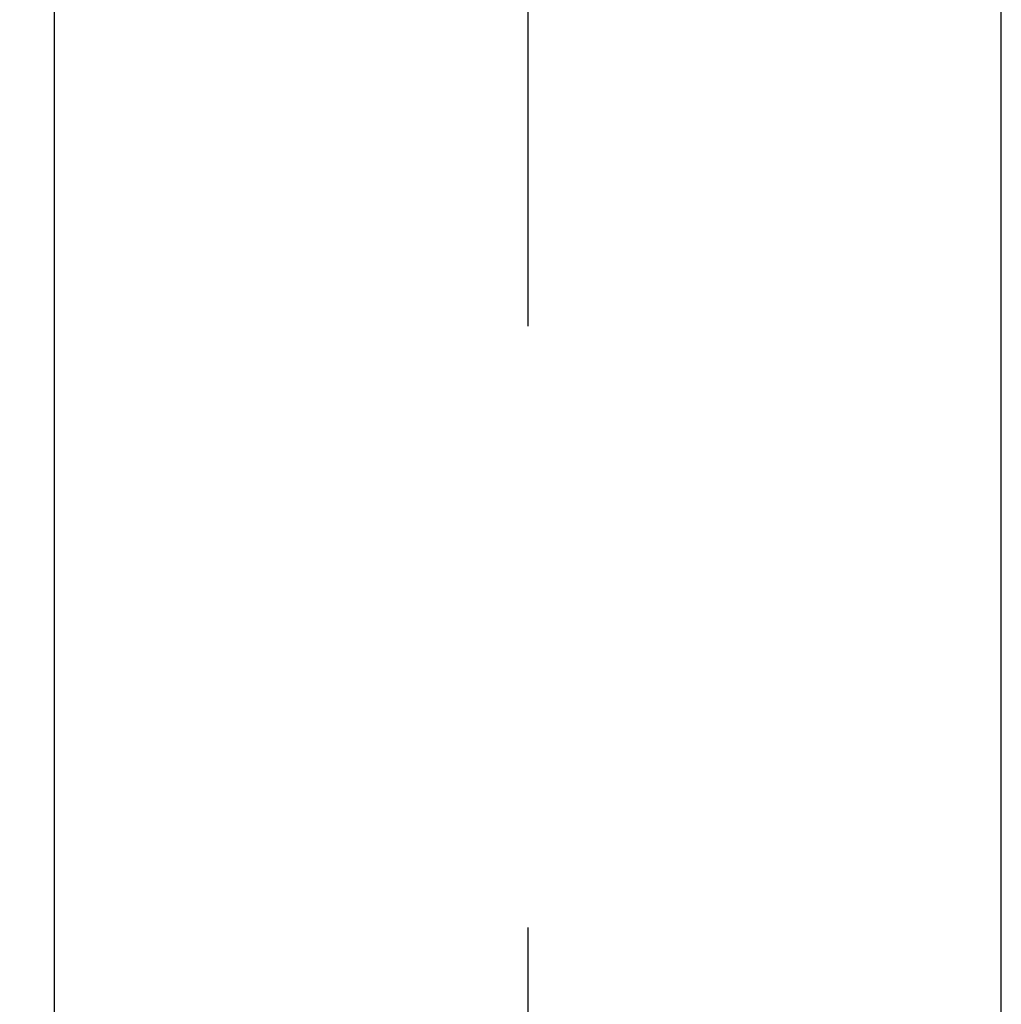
# Model space of a CAD drawing. Extents: x 182.7 to 219.3, y 107.2 to 202.9.
# Tile 3 of 9: x 200 to 210.4, y 155.1 to 165.5. Entities that reach past the tile are written whole.
import ezdxf

# ---------------------------------------------------------------- set-up
doc = ezdxf.new("R2010")
doc.units = 0
doc.linetypes.add('CENTER', pattern=[50.8, 31.75, -6.35, 6.35, -6.35])
doc.layers.get('0').update_dxf_attribs({"linetype": 'CONTINUOUS'})
doc.layers.get('DEFPOINTS').update_dxf_attribs({"linetype": 'CONTINUOUS'})
doc.layers.add('図形', color=7, linetype='CONTINUOUS')
doc.layers.add('寸法_文字', color=3, linetype='CONTINUOUS')
doc.layers.get('0').off()
doc.styles.add('DIMENSION', font='isocp.shx', dxfattribs={"bigfont": 'bigfont.shx'})
doc.dimstyles.get("Standard").update_dxf_attribs({"dimtxt": 0.18, "dimasz": 0.18, "dimexe": 0.18, "dimexo": 0.0625, "dimgap": 0.09, "dimtad": 0, "dimtih": 1, "dimtoh": 1, "dimzin": 0, "dimcen": 0.09, "dimazin": 3, "dimtfac": 1, "dimtofl": 0, "dimtmove": 0, "dimatfit": 3})

# ---------------------------------------------------------------- blocks, each defined once
blk = doc.blocks.new('_OPEN30')
at = {"color": 0, "linetype": 'BYBLOCK'}
for p, q in [((-1, 0.2679), (0, 0)), ((0, 0), (-1, -0.2679)), ((0, 0), (-1, 0))]:
    blk.add_line(p, q, dxfattribs=at)
blk = doc.blocks.new('*U120')
at = {"layer": '寸法_文字', "color": 3, "style": 'DIMENSION'}
blk.add_text('50', height=2.25, rotation=90, dxfattribs=at).set_placement((190.295, 139.93))
blk = doc.blocks.new('*D119')
at = {"layer": 'DEFPOINTS', "color": 0}
for p in [(201.181, 166.506), (190.545, 116.506), (200.881, 116.506)]:
    blk.add_point(p, dxfattribs=at)
at = {"layer": '寸法_文字', "color": 3}
for p, q in [((200.931, 166.506), (189.545, 166.506)), ((190.545, 165.006), (190.545, 118.006)), ((200.631, 116.506), (189.545, 116.506))]:
    blk.add_line(p, q, dxfattribs=at)
at = {"layer": '寸法_文字', "color": 3, "xscale": 1.5, "yscale": 1.5, "zscale": 1.5}
for p, rotation in [((190.545, 166.506), 90), ((190.545, 116.506), 270)]:
    blk.add_blockref('_OPEN30', p, dxfattribs=dict(at, rotation=rotation))
at = {"layer": '寸法_文字'}
blk.add_blockref('*U120', (0, 0), dxfattribs=at)
blk = doc.blocks.new('*U122')
at = {"layer": '寸法_文字', "color": 3, "style": 'DIMENSION'}
blk.add_text('(76)', height=2.25, rotation=90, dxfattribs=at).set_placement((185.182, 152.031))
blk = doc.blocks.new('*D121')
at = {"layer": 'DEFPOINTS', "color": 0}
for p in [(185.545, 192.506), (202.881, 192.506), (200.881, 116.506)]:
    blk.add_point(p, dxfattribs=at)
at = {"layer": '寸法_文字', "color": 3}
for p, q in [((202.631, 192.506), (184.545, 192.506)), ((185.545, 118.006), (185.545, 191.006)), ((200.631, 116.506), (184.545, 116.506))]:
    blk.add_line(p, q, dxfattribs=at)
at = {"layer": '寸法_文字', "color": 3, "xscale": 1.5, "yscale": 1.5, "zscale": 1.5}
for p, rotation in [((185.545, 192.506), 90), ((185.545, 116.506), 270)]:
    blk.add_blockref('_OPEN30', p, dxfattribs=dict(at, rotation=rotation))
at = {"layer": '寸法_文字'}
blk.add_blockref('*U122', (0, 0), dxfattribs=at)

msp = doc.modelspace()

# ---------------------------------------------------------------- linework, layer by layer
at = {"layer": '図形', "color": 3, "linetype": 'CENTER'}
msp.add_line((205.381, 193.978), (205.381, 115.001), dxfattribs=at)
at = {"layer": '図形'}
for p, q in [((200.381, 122.506), (200.381, 165.706)), ((210.381, 122.506), (210.381, 165.706))]:
    msp.add_line(p, q, dxfattribs=at)

# ---------------------------------------------------------------- dimensions: what is measured, and where the dimension line sits
at = {"layer": '寸法_文字'}
for base, p1, p2, override, picture, middle in [((185.545, 192.506), (200.881, 116.506), (202.881, 192.506), {"dimscale": 0.5, "dimpost": '(<>)', "dimclrd": 3, "dimclre": 3, "dimclrt": 3}, '*D121', (184.057, 154.506)), ((190.545, 116.506), (201.181, 166.506), (200.881, 116.506), {"dimscale": 0.5, "dimclrd": 3, "dimclre": 3, "dimclrt": 3}, '*D119', (189.17, 141.506))]:
    dim = msp.add_linear_dim(base=base, p1=p1, p2=p2, angle=90, dimstyle='Standard', override=override, dxfattribs=at)
    dim.commit()
    dim.dimension.update_dxf_attribs({"geometry": picture, "text_midpoint": middle})

doc.saveas('drawing.dxf')
